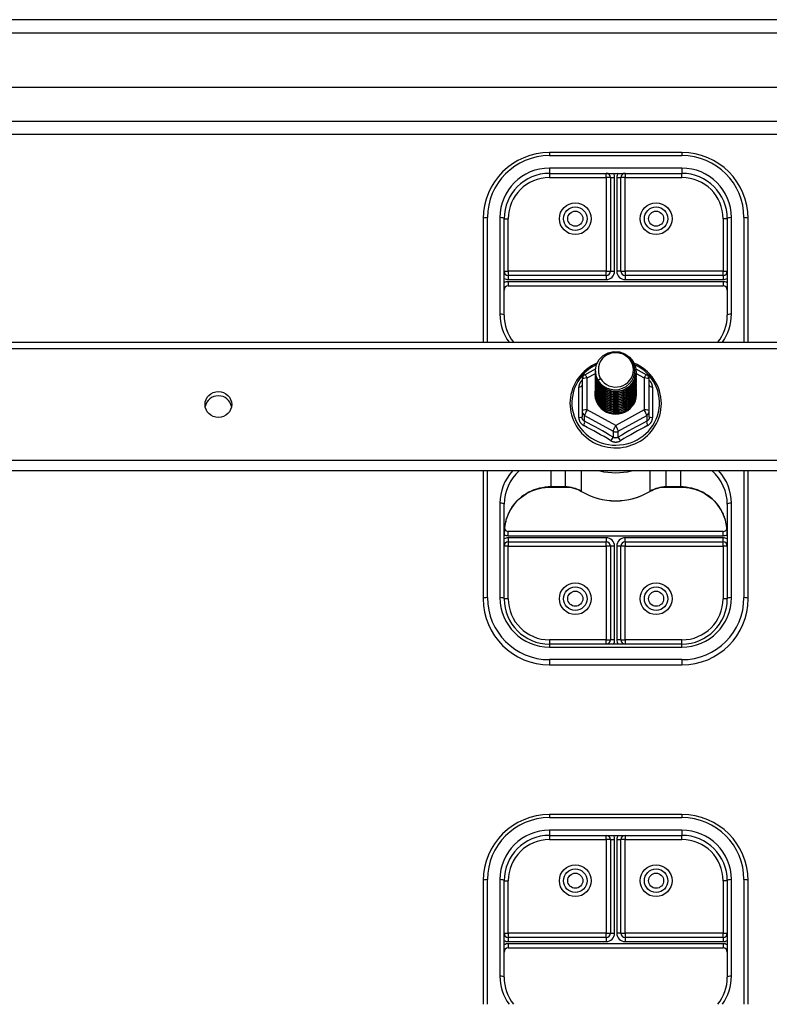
# Model space of a CAD drawing. Header units: inches. Extents: x 32 to 80, y 18.9 to 39.2.
# Tile 44 of 53: x 68 to 73.7, y 30.6 to 38.1. Entities that reach past the tile are written whole.
import ezdxf

# ---------------------------------------------------------------- set-up
doc = ezdxf.new("R2010")
doc.units = ezdxf.units.IN
doc.header["$MEASUREMENT"] = 0
doc.layers.add('Visible Edges(ANSI)', color=7, linetype='Continuous', lineweight=25)
doc.layers.add('Visible Tangent Edges(ANSI)', color=7, linetype='Continuous', lineweight=25)

msp = doc.modelspace()

# ---------------------------------------------------------------- linework, layer by layer
at = {"layer": 'Visible Edges(ANSI)'}
for p, q in [((79.9369, 38.0674), (32.1349, 38.0674)), ((79.3272, 37.5556), (32.7445, 37.5556)), ((79.1387, 37.2012), (32.933, 37.2012)), ((73.0359, 37.0644), (72.0359, 37.0644)), ((72.0359, 36.9069), (73.0359, 36.9069)), ((72.4965, 36.8755), (72.4965, 36.1673)), ((72.5753, 36.1673), (72.5753, 36.8755)), ((71.5359, 36.5644), (71.5359, 35.6309)), ((71.6934, 35.8352), (71.6934, 36.5644)), ((73.3784, 36.5644), (73.3784, 35.8352)), ((73.5359, 35.6309), (73.5359, 36.5644)), ((72.465, 36.1358), (71.7249, 36.1358)), ((73.3469, 36.1358), (72.6068, 36.1358)), ((71.7249, 36.0571), (73.3469, 36.0571)), ((42.5359, 35.6309), (78.5359, 35.6309)), ((72.3021, 35.3856), (72.3831, 35.4308)), ((72.3823, 35.4158), (72.3823, 35.4162)), ((72.3823, 35.4033), (72.3823, 35.4037)), ((72.6879, 35.4313), (72.7696, 35.3856)), ((72.6894, 35.4095), (72.6894, 35.41)), ((72.2819, 35.3512), (72.2819, 35.1117)), ((72.3823, 35.3907), (72.3823, 35.3911)), ((72.3823, 35.3782), (72.3823, 35.3786)), ((72.3823, 35.3657), (72.3823, 35.3661)), ((72.3823, 35.3531), (72.3823, 35.3535)), ((72.3823, 35.3406), (72.3823, 35.341)), ((72.3823, 35.328), (72.3823, 35.3285)), ((72.6894, 35.397), (72.6894, 35.3974)), ((72.6894, 35.3845), (72.6894, 35.3849)), ((72.6894, 35.3719), (72.6894, 35.3723)), ((72.6894, 35.3594), (72.6894, 35.3598)), ((72.6894, 35.3468), (72.6894, 35.3473)), ((72.6894, 35.3343), (72.6894, 35.3347)), ((72.7898, 35.1117), (72.7898, 35.3512)), ((72.3823, 35.3155), (72.3823, 35.3159)), ((72.3823, 35.303), (72.3823, 35.3034)), ((72.3823, 35.2904), (72.3823, 35.2908)), ((72.3823, 35.2779), (72.3823, 35.2783)), ((72.3823, 35.2653), (72.3823, 35.2658)), ((72.3823, 35.2528), (72.3823, 35.2532)), ((72.6894, 35.3218), (72.6894, 35.3222)), ((72.6894, 35.3092), (72.6894, 35.3096)), ((72.6894, 35.2967), (72.6894, 35.2971)), ((72.6894, 35.2842), (72.6894, 35.2846)), ((72.6894, 35.2716), (72.6894, 35.272)), ((72.6894, 35.2591), (72.6894, 35.2595)), ((72.3823, 35.2403), (72.3823, 35.2407)), ((72.6894, 35.2465), (72.6894, 35.2469)), ((72.2819, 35.1117), (72.2819, 35.0668)), ((72.7898, 35.0668), (72.7898, 35.1117)), ((72.5172, 35.0958), (72.5161, 35.0902)), ((78.5359, 34.6598), (42.5359, 34.6598)), ((71.5359, 34.6598), (71.5359, 33.6943)), ((73.5359, 33.6943), (73.5359, 34.6598)), ((72.0477, 34.5379), (72.1538, 34.5379)), ((72.918, 34.5379), (73.0241, 34.5379)), ((71.6934, 33.6943), (71.6934, 34.4075)), ((73.3784, 34.4075), (73.3784, 33.6943)), ((73.3469, 34.2017), (71.7249, 34.2017)), ((71.7249, 34.123), (72.465, 34.123)), ((72.4965, 34.0915), (72.4965, 33.3833)), ((72.5753, 33.3833), (72.5753, 34.0915)), ((72.6068, 34.123), (73.3469, 34.123)), ((73.0359, 33.3518), (72.0359, 33.3518)), ((72.0359, 33.1943), (73.0359, 33.1943)), ((73.0359, 32.0644), (72.0359, 32.0644)), ((72.0359, 31.9069), (73.0359, 31.9069)), ((72.4965, 31.8755), (72.4965, 31.1673)), ((72.5753, 31.1673), (72.5753, 31.8755)), ((71.5359, 31.5644), (71.5359, 30.6309)), ((71.6934, 30.8352), (71.6934, 31.5644)), ((73.3784, 31.5644), (73.3784, 30.8352)), ((73.5359, 30.6309), (73.5359, 31.5644)), ((72.465, 31.1358), (71.7249, 31.1358)), ((73.3469, 31.1358), (72.6068, 31.1358)), ((71.7249, 31.0571), (73.3469, 31.0571))]:
    msp.add_line(p, q, dxfattribs=at)
at = {"layer": 'Visible Edges(ANSI)', "flags": 128}
for points in [[(71.6934, 35.8352), (71.6945, 35.8079), (71.6979, 35.7807), (71.7035, 35.7539), (71.7114, 35.7276), (71.7214, 35.702), (71.7335, 35.6772), (71.7477, 35.6535), (71.7637, 35.6309)], [(73.308, 35.6309), (73.3241, 35.6535), (73.3382, 35.6772), (73.3504, 35.702), (73.3604, 35.7276), (73.3682, 35.7539), (73.3739, 35.7807), (73.3773, 35.8079), (73.3784, 35.8352)], [(72.4032, 35.3425), (72.3868, 35.3811), (72.3825, 35.4225), (72.3906, 35.4635), (72.4104, 35.5006), (72.4404, 35.5307), (72.4781, 35.5514), (72.5206, 35.561), (72.5642, 35.5586), (72.6056, 35.5445), (72.6413, 35.5196), (72.6685, 35.4859), (72.6849, 35.4462), (72.6893, 35.4036), (72.6813, 35.3615), (72.6614, 35.3233), (72.6315, 35.292), (72.5938, 35.2701), (72.5514, 35.2593), (72.5077, 35.2605), (72.4663, 35.2735), (72.4306, 35.2972), (72.4034, 35.3297), (72.3869, 35.3683), (72.3825, 35.4097)], [(72.4219, 35.3178), (72.4446, 35.299), (72.4708, 35.2848), (72.4994, 35.276), (72.5292, 35.2727), (72.5592, 35.2753), (72.5881, 35.2837), (72.6146, 35.2974), (72.6379, 35.3161), (72.6567, 35.339), (72.6703, 35.3651), (72.6782, 35.3933), (72.6799, 35.4226), (72.6753, 35.4514), (72.6647, 35.4788), (72.6484, 35.5034), (72.6271, 35.5241), (72.6019, 35.54), (72.5737, 35.5503), (72.544, 35.5546), (72.5141, 35.5525), (72.4854, 35.5442), (72.4593, 35.5301), (72.4372, 35.5107), (72.42, 35.4871)], [(72.3944, 35.4732), (72.3737, 35.4634), (72.3537, 35.4522), (72.3345, 35.4397), (72.3162, 35.4261), (72.2989, 35.4112), (72.2826, 35.3953), (72.2675, 35.3783), (72.2535, 35.3604), (72.2408, 35.3416), (72.2295, 35.322), (72.2195, 35.3018), (72.211, 35.2809), (72.2039, 35.2595), (72.1983, 35.2377), (72.1942, 35.2156), (72.1917, 35.1932), (72.1907, 35.1707), (72.1913, 35.1483), (72.1935, 35.1259), (72.1972, 35.1037), (72.2024, 35.0818), (72.2091, 35.0603), (72.2173, 35.0393), (72.2269, 35.0188), (72.2379, 34.9991), (72.2503, 34.9801), (72.2639, 34.962), (72.2787, 34.9447), (72.2947, 34.9286), (72.3118, 34.9134), (72.3299, 34.8995), (72.3489, 34.8867), (72.3687, 34.8752), (72.3892, 34.865), (72.4105, 34.8562), (72.4322, 34.8488), (72.4545, 34.8428), (72.4771, 34.8382), (72.4999, 34.8351), (72.5229, 34.8336), (72.546, 34.8335), (72.569, 34.8349), (72.5919, 34.8378), (72.6145, 34.8421), (72.6368, 34.8479), (72.6586, 34.8552), (72.6799, 34.8639), (72.7006, 34.8739), (72.7205, 34.8852), (72.7396, 34.8978), (72.7578, 34.9116), (72.775, 34.9266), (72.7911, 34.9427), (72.8061, 34.9598), (72.8199, 34.9778), (72.8324, 34.9967), (72.8436, 35.0163), (72.8534, 35.0367), (72.8617, 35.0576), (72.8686, 35.0791), (72.8741, 35.101), (72.8779, 35.1231), (72.8803, 35.1455), (72.881, 35.168)], [(72.42, 35.4871), (72.4188, 35.4846), (72.4176, 35.4821), (72.4164, 35.4795), (72.4153, 35.4769), (72.4142, 35.4743), (72.4133, 35.4717), (72.4123, 35.469), (72.4115, 35.4663), (72.4107, 35.4636), (72.4099, 35.4609), (72.4092, 35.4582), (72.4086, 35.4554), (72.4081, 35.4527), (72.4076, 35.4499), (72.4071, 35.4472), (72.4068, 35.4444), (72.4065, 35.4416), (72.4062, 35.4388), (72.4061, 35.436), (72.4059, 35.4332), (72.4059, 35.4304), (72.4059, 35.4276), (72.406, 35.4248), (72.4062, 35.422)], [(72.881, 35.168), (72.8801, 35.1922), (72.8774, 35.2163), (72.8729, 35.2401), (72.8667, 35.2636), (72.8587, 35.2865), (72.849, 35.3088), (72.8376, 35.3304), (72.8247, 35.3511), (72.8103, 35.3709), (72.7945, 35.3896), (72.7773, 35.4071), (72.7589, 35.4234), (72.7393, 35.4383), (72.7187, 35.4518), (72.6971, 35.4639), (72.6747, 35.4744)], [(72.3823, 35.4158), (72.3824, 35.4113), (72.3826, 35.4069), (72.383, 35.4024), (72.3835, 35.3979), (72.3841, 35.3935), (72.3849, 35.3891), (72.3858, 35.3847), (72.3869, 35.3803), (72.3881, 35.376), (72.3895, 35.3717), (72.3909, 35.3675), (72.3926, 35.3633), (72.3943, 35.3591), (72.3962, 35.355), (72.3982, 35.351), (72.4004, 35.347), (72.4026, 35.3431), (72.405, 35.3393), (72.4075, 35.3355), (72.4102, 35.3318), (72.4129, 35.3282), (72.4158, 35.3246), (72.4188, 35.3212), (72.4219, 35.3178)], [(72.3823, 35.4033), (72.3837, 35.3842), (72.3876, 35.3654), (72.394, 35.3472), (72.4029, 35.3301), (72.4141, 35.3142), (72.4273, 35.2998), (72.4424, 35.2873), (72.4591, 35.2768), (72.4771, 35.2684), (72.4961, 35.2625), (72.5158, 35.2589), (72.5359, 35.2579), (72.5559, 35.2595), (72.5756, 35.2635), (72.5946, 35.27), (72.6127, 35.2789), (72.6294, 35.2899), (72.6445, 35.303), (72.6577, 35.3178), (72.6689, 35.3343), (72.6777, 35.3519), (72.6842, 35.3706), (72.6881, 35.3899), (72.6894, 35.4095)], [(72.6893, 35.4035), (72.6888, 35.3833), (72.6854, 35.3634), (72.6794, 35.344), (72.6709, 35.3256), (72.6598, 35.3085), (72.6466, 35.293), (72.6314, 35.2793), (72.6144, 35.2677), (72.596, 35.2585), (72.5766, 35.2516), (72.5564, 35.2474), (72.5358, 35.2458), (72.5152, 35.2469), (72.4951, 35.2506), (72.4756, 35.2569), (72.4572, 35.2657), (72.4403, 35.2767), (72.4251, 35.2899), (72.4118, 35.3049), (72.4008, 35.3215), (72.3923, 35.3394), (72.3863, 35.3582), (72.383, 35.3776), (72.3825, 35.3972)], [(72.4062, 35.422), (72.406, 35.4192), (72.406, 35.4164), (72.4059, 35.4136), (72.406, 35.4107), (72.4061, 35.4079), (72.4063, 35.4052), (72.4066, 35.4024), (72.4069, 35.3996), (72.4073, 35.3968), (72.4077, 35.394), (72.4082, 35.3913), (72.4088, 35.3885), (72.4094, 35.3858), (72.4101, 35.3831), (72.4109, 35.3804), (72.4117, 35.3777), (72.4126, 35.375), (72.4135, 35.3723), (72.4145, 35.3697), (72.4156, 35.3671), (72.4167, 35.3645), (72.4179, 35.3619), (72.4191, 35.3594), (72.4204, 35.3569)], [(72.3823, 35.3907), (72.3837, 35.3716), (72.3876, 35.3528), (72.394, 35.3347), (72.4029, 35.3175), (72.4141, 35.3017), (72.4273, 35.2873), (72.4424, 35.2748), (72.4591, 35.2642), (72.4771, 35.2559), (72.4961, 35.2499), (72.5158, 35.2464), (72.5359, 35.2454), (72.5559, 35.2469), (72.5756, 35.251), (72.5946, 35.2575), (72.6127, 35.2663), (72.6294, 35.2774), (72.6445, 35.2904), (72.6577, 35.3053), (72.6689, 35.3217), (72.6777, 35.3394), (72.6842, 35.3581), (72.6881, 35.3774), (72.6894, 35.397)], [(72.3823, 35.3782), (72.3837, 35.3591), (72.3876, 35.3403), (72.394, 35.3222), (72.4029, 35.305), (72.4141, 35.2891), (72.4273, 35.2748), (72.4424, 35.2622), (72.4591, 35.2517), (72.4771, 35.2434), (72.4961, 35.2374), (72.5158, 35.2339), (72.5359, 35.2329), (72.5559, 35.2344), (72.5756, 35.2384), (72.5946, 35.2449), (72.6127, 35.2538), (72.6294, 35.2648), (72.6445, 35.2779), (72.6577, 35.2928), (72.6689, 35.3092), (72.6777, 35.3269), (72.6842, 35.3455), (72.6881, 35.3648), (72.6894, 35.3845)], [(72.3823, 35.3657), (72.3837, 35.3465), (72.3876, 35.3277), (72.394, 35.3096), (72.4029, 35.2925), (72.4141, 35.2766), (72.4273, 35.2622), (72.4424, 35.2497), (72.4591, 35.2392), (72.4771, 35.2308), (72.4961, 35.2249), (72.5158, 35.2213), (72.5359, 35.2203), (72.5559, 35.2218), (72.5756, 35.2259), (72.5946, 35.2324), (72.6127, 35.2413), (72.6294, 35.2523), (72.6445, 35.2654), (72.6577, 35.2802), (72.6689, 35.2966), (72.6777, 35.3143), (72.6842, 35.333), (72.6881, 35.3523), (72.6894, 35.3719)], [(72.3823, 35.3531), (72.3837, 35.334), (72.3876, 35.3152), (72.394, 35.2971), (72.4029, 35.2799), (72.4141, 35.264), (72.4273, 35.2497), (72.4424, 35.2372), (72.4591, 35.2266), (72.4771, 35.2183), (72.4961, 35.2123), (72.5158, 35.2088), (72.5359, 35.2078), (72.5559, 35.2093), (72.5756, 35.2134), (72.5946, 35.2199), (72.6127, 35.2287), (72.6294, 35.2398), (72.6445, 35.2528), (72.6577, 35.2677), (72.6689, 35.2841), (72.6777, 35.3018), (72.6842, 35.3204), (72.6881, 35.3397), (72.6894, 35.3594)], [(72.3823, 35.3406), (72.3837, 35.3215), (72.3876, 35.3027), (72.394, 35.2845), (72.4029, 35.2674), (72.4141, 35.2515), (72.4273, 35.2372), (72.4424, 35.2246), (72.4591, 35.2141), (72.4771, 35.2058), (72.4961, 35.1998), (72.5158, 35.1962), (72.5359, 35.1952), (72.5559, 35.1968), (72.5756, 35.2008), (72.5946, 35.2073), (72.6127, 35.2162), (72.6294, 35.2272), (72.6445, 35.2403), (72.6577, 35.2552), (72.6689, 35.2716), (72.6777, 35.2892), (72.6842, 35.3079), (72.6881, 35.3272), (72.6894, 35.3468)], [(72.3823, 35.328), (72.3837, 35.3089), (72.3876, 35.2901), (72.394, 35.272), (72.4029, 35.2548), (72.4141, 35.239), (72.4273, 35.2246), (72.4424, 35.2121), (72.4591, 35.2015), (72.4771, 35.1932), (72.4961, 35.1872), (72.5158, 35.1837), (72.5359, 35.1827), (72.5559, 35.1842), (72.5756, 35.1883), (72.5946, 35.1948), (72.6127, 35.2036), (72.6294, 35.2147), (72.6445, 35.2278), (72.6577, 35.2426), (72.6689, 35.259), (72.6777, 35.2767), (72.6842, 35.2954), (72.6881, 35.3147), (72.6894, 35.3343)], [(72.6893, 35.3909), (72.6888, 35.3708), (72.6854, 35.3508), (72.6794, 35.3315), (72.6709, 35.3131), (72.6598, 35.296), (72.6466, 35.2805), (72.6314, 35.2668), (72.6144, 35.2552), (72.596, 35.2459), (72.5766, 35.2391), (72.5564, 35.2349), (72.5358, 35.2333), (72.5152, 35.2343), (72.4951, 35.2381), (72.4756, 35.2444), (72.4572, 35.2531), (72.4403, 35.2642), (72.4251, 35.2774), (72.4118, 35.2924), (72.4008, 35.309), (72.3923, 35.3268), (72.3863, 35.3456), (72.383, 35.365), (72.3825, 35.3847)], [(72.6893, 35.3784), (72.6888, 35.3582), (72.6854, 35.3383), (72.6794, 35.3189), (72.6709, 35.3006), (72.6598, 35.2835), (72.6466, 35.2679), (72.6314, 35.2543), (72.6144, 35.2427), (72.596, 35.2334), (72.5766, 35.2266), (72.5564, 35.2223), (72.5358, 35.2207), (72.5152, 35.2218), (72.4951, 35.2255), (72.4756, 35.2318), (72.4572, 35.2406), (72.4403, 35.2517), (72.4251, 35.2648), (72.4118, 35.2798), (72.4008, 35.2964), (72.3923, 35.3143), (72.3863, 35.3331), (72.383, 35.3525), (72.3825, 35.3721)], [(72.6893, 35.3659), (72.6888, 35.3457), (72.6854, 35.3257), (72.6794, 35.3064), (72.6709, 35.288), (72.6598, 35.2709), (72.6466, 35.2554), (72.6314, 35.2417), (72.6144, 35.2301), (72.596, 35.2208), (72.5766, 35.214), (72.5564, 35.2098), (72.5358, 35.2082), (72.5152, 35.2093), (72.4951, 35.213), (72.4756, 35.2193), (72.4572, 35.2281), (72.4403, 35.2391), (72.4251, 35.2523), (72.4118, 35.2673), (72.4008, 35.2839), (72.3923, 35.3017), (72.3863, 35.3205), (72.383, 35.3399), (72.3825, 35.3596)], [(72.6893, 35.3533), (72.6888, 35.3331), (72.6854, 35.3132), (72.6794, 35.2939), (72.6709, 35.2755), (72.6598, 35.2584), (72.6466, 35.2428), (72.6314, 35.2292), (72.6144, 35.2176), (72.596, 35.2083), (72.5766, 35.2015), (72.5564, 35.1972), (72.5358, 35.1956), (72.5152, 35.1967), (72.4951, 35.2005), (72.4756, 35.2068), (72.4572, 35.2155), (72.4403, 35.2266), (72.4251, 35.2398), (72.4118, 35.2548), (72.4008, 35.2713), (72.3923, 35.2892), (72.3863, 35.308), (72.383, 35.3274), (72.3825, 35.3471)], [(72.6893, 35.3408), (72.6888, 35.3206), (72.6854, 35.3007), (72.6794, 35.2813), (72.6709, 35.2629), (72.6598, 35.2458), (72.6466, 35.2303), (72.6314, 35.2166), (72.6144, 35.2051), (72.596, 35.1958), (72.5766, 35.1889), (72.5564, 35.1847), (72.5358, 35.1831), (72.5152, 35.1842), (72.4951, 35.1879), (72.4756, 35.1942), (72.4572, 35.203), (72.4403, 35.2141), (72.4251, 35.2272), (72.4118, 35.2422), (72.4008, 35.2588), (72.3923, 35.2767), (72.3863, 35.2955), (72.383, 35.3149), (72.3825, 35.3345)], [(72.6893, 35.3282), (72.6888, 35.3081), (72.6854, 35.2881), (72.6794, 35.2688), (72.6709, 35.2504), (72.6598, 35.2333), (72.6466, 35.2178), (72.6314, 35.2041), (72.6144, 35.1925), (72.596, 35.1832), (72.5766, 35.1764), (72.5564, 35.1722), (72.5358, 35.1706), (72.5152, 35.1716), (72.4951, 35.1754), (72.4756, 35.1817), (72.4572, 35.1905), (72.4403, 35.2015), (72.4251, 35.2147), (72.4118, 35.2297), (72.4008, 35.2463), (72.3923, 35.2641), (72.3863, 35.2829), (72.383, 35.3023), (72.3825, 35.322)], [(72.4204, 35.3569), (72.4197, 35.3563), (72.419, 35.3557), (72.4182, 35.3551), (72.4175, 35.3545), (72.4168, 35.3539), (72.4161, 35.3533), (72.4154, 35.3527), (72.4147, 35.3521), (72.414, 35.3515), (72.4132, 35.3509), (72.4125, 35.3503), (72.4118, 35.3497), (72.4111, 35.3491), (72.4104, 35.3485), (72.4097, 35.3479), (72.409, 35.3473), (72.4082, 35.3467), (72.4075, 35.3461), (72.4068, 35.3455), (72.4061, 35.3449), (72.4054, 35.3443), (72.4047, 35.3437), (72.404, 35.3431), (72.4032, 35.3425)], [(72.3823, 35.3155), (72.3837, 35.2964), (72.3876, 35.2776), (72.394, 35.2595), (72.4029, 35.2423), (72.4141, 35.2264), (72.4273, 35.2121), (72.4424, 35.1995), (72.4591, 35.189), (72.4771, 35.1807), (72.4961, 35.1747), (72.5158, 35.1712), (72.5359, 35.1702), (72.5559, 35.1717), (72.5756, 35.1757), (72.5946, 35.1822), (72.6127, 35.1911), (72.6294, 35.2021), (72.6445, 35.2152), (72.6577, 35.2301), (72.6689, 35.2465), (72.6777, 35.2642), (72.6842, 35.2828), (72.6881, 35.3021), (72.6894, 35.3218)], [(72.3823, 35.303), (72.3837, 35.2838), (72.3876, 35.2651), (72.394, 35.2469), (72.4029, 35.2298), (72.4141, 35.2139), (72.4273, 35.1995), (72.4424, 35.187), (72.4591, 35.1765), (72.4771, 35.1681), (72.4961, 35.1622), (72.5158, 35.1586), (72.5359, 35.1576), (72.5559, 35.1592), (72.5756, 35.1632), (72.5946, 35.1697), (72.6127, 35.1786), (72.6294, 35.1896), (72.6445, 35.2027), (72.6577, 35.2175), (72.6689, 35.2339), (72.6777, 35.2516), (72.6842, 35.2703), (72.6881, 35.2896), (72.6894, 35.3092)], [(72.3823, 35.2904), (72.3837, 35.2713), (72.3876, 35.2525), (72.394, 35.2344), (72.4029, 35.2172), (72.4141, 35.2013), (72.4273, 35.187), (72.4424, 35.1745), (72.4591, 35.1639), (72.4771, 35.1556), (72.4961, 35.1496), (72.5158, 35.1461), (72.5359, 35.1451), (72.5559, 35.1466), (72.5756, 35.1507), (72.5946, 35.1572), (72.6127, 35.166), (72.6294, 35.1771), (72.6445, 35.1901), (72.6577, 35.205), (72.6689, 35.2214), (72.6777, 35.2391), (72.6842, 35.2577), (72.6881, 35.2771), (72.6894, 35.2967)], [(72.3823, 35.2779), (72.3837, 35.2588), (72.3876, 35.24), (72.394, 35.2218), (72.4029, 35.2047), (72.4141, 35.1888), (72.4273, 35.1745), (72.4424, 35.1619), (72.4591, 35.1514), (72.4771, 35.1431), (72.4961, 35.1371), (72.5158, 35.1336), (72.5359, 35.1325), (72.5559, 35.1341), (72.5756, 35.1381), (72.5946, 35.1446), (72.6127, 35.1535), (72.6294, 35.1645), (72.6445, 35.1776), (72.6577, 35.1925), (72.6689, 35.2089), (72.6777, 35.2266), (72.6842, 35.2452), (72.6881, 35.2645), (72.6894, 35.2842)], [(72.3823, 35.2653), (72.3837, 35.2462), (72.3876, 35.2274), (72.394, 35.2093), (72.4029, 35.1922), (72.4141, 35.1763), (72.4273, 35.1619), (72.4424, 35.1494), (72.4591, 35.1389), (72.4771, 35.1305), (72.4961, 35.1245), (72.5158, 35.121), (72.5359, 35.12), (72.5559, 35.1215), (72.5756, 35.1256), (72.5946, 35.1321), (72.6127, 35.1409), (72.6294, 35.152), (72.6445, 35.1651), (72.6577, 35.1799), (72.6689, 35.1963), (72.6777, 35.214), (72.6842, 35.2327), (72.6881, 35.252), (72.6894, 35.2716)], [(72.3823, 35.2528), (72.3837, 35.2337), (72.3876, 35.2149), (72.394, 35.1968), (72.4029, 35.1796), (72.4141, 35.1637), (72.4273, 35.1494), (72.4424, 35.1368), (72.4591, 35.1263), (72.4771, 35.118), (72.4961, 35.112), (72.5158, 35.1085), (72.5359, 35.1075), (72.5559, 35.109), (72.5756, 35.113), (72.5946, 35.1196), (72.6127, 35.1284), (72.6294, 35.1395), (72.6445, 35.1525), (72.6577, 35.1674), (72.6689, 35.1838), (72.6777, 35.2015), (72.6842, 35.2201), (72.6881, 35.2394), (72.6894, 35.2591)], [(72.6893, 35.3157), (72.6888, 35.2955), (72.6854, 35.2756), (72.6794, 35.2563), (72.6709, 35.2379), (72.6598, 35.2208), (72.6466, 35.2052), (72.6314, 35.1916), (72.6144, 35.18), (72.596, 35.1707), (72.5766, 35.1639), (72.5564, 35.1596), (72.5358, 35.158), (72.5152, 35.1591), (72.4951, 35.1628), (72.4756, 35.1691), (72.4572, 35.1779), (72.4403, 35.189), (72.4251, 35.2021), (72.4118, 35.2171), (72.4008, 35.2337), (72.3923, 35.2516), (72.3863, 35.2704), (72.383, 35.2898), (72.3825, 35.3094)], [(72.6893, 35.3032), (72.6888, 35.283), (72.6854, 35.263), (72.6794, 35.2437), (72.6709, 35.2253), (72.6598, 35.2082), (72.6466, 35.1927), (72.6314, 35.179), (72.6144, 35.1674), (72.596, 35.1582), (72.5766, 35.1513), (72.5564, 35.1471), (72.5358, 35.1455), (72.5152, 35.1466), (72.4951, 35.1503), (72.4756, 35.1566), (72.4572, 35.1654), (72.4403, 35.1764), (72.4251, 35.1896), (72.4118, 35.2046), (72.4008, 35.2212), (72.3923, 35.239), (72.3863, 35.2578), (72.383, 35.2772), (72.3825, 35.2969)], [(72.6893, 35.2906), (72.6888, 35.2704), (72.6854, 35.2505), (72.6794, 35.2312), (72.6709, 35.2128), (72.6598, 35.1957), (72.6466, 35.1802), (72.6314, 35.1665), (72.6144, 35.1549), (72.596, 35.1456), (72.5766, 35.1388), (72.5564, 35.1345), (72.5358, 35.133), (72.5152, 35.134), (72.4951, 35.1378), (72.4756, 35.1441), (72.4572, 35.1528), (72.4403, 35.1639), (72.4251, 35.1771), (72.4118, 35.1921), (72.4008, 35.2086), (72.3923, 35.2265), (72.3863, 35.2453), (72.383, 35.2647), (72.3825, 35.2844)], [(72.6893, 35.2781), (72.6888, 35.2579), (72.6854, 35.238), (72.6794, 35.2186), (72.6709, 35.2003), (72.6598, 35.1831), (72.6466, 35.1676), (72.6314, 35.1539), (72.6144, 35.1424), (72.596, 35.1331), (72.5766, 35.1263), (72.5564, 35.122), (72.5358, 35.1204), (72.5152, 35.1215), (72.4951, 35.1252), (72.4756, 35.1315), (72.4572, 35.1403), (72.4403, 35.1514), (72.4251, 35.1645), (72.4118, 35.1795), (72.4008, 35.1961), (72.3923, 35.214), (72.3863, 35.2328), (72.383, 35.2522), (72.3825, 35.2718)], [(72.6893, 35.2656), (72.6888, 35.2454), (72.6854, 35.2254), (72.6794, 35.2061), (72.6709, 35.1877), (72.6598, 35.1706), (72.6466, 35.1551), (72.6314, 35.1414), (72.6144, 35.1298), (72.596, 35.1205), (72.5766, 35.1137), (72.5564, 35.1095), (72.5358, 35.1079), (72.5152, 35.109), (72.4951, 35.1127), (72.4756, 35.119), (72.4572, 35.1278), (72.4403, 35.1388), (72.4251, 35.152), (72.4118, 35.167), (72.4008, 35.1836), (72.3923, 35.2014), (72.3863, 35.2202), (72.383, 35.2396), (72.3825, 35.2593)], [(72.6893, 35.253), (72.6888, 35.2328), (72.6854, 35.2129), (72.6794, 35.1936), (72.6709, 35.1752), (72.6598, 35.1581), (72.6466, 35.1425), (72.6314, 35.1289), (72.6144, 35.1173), (72.596, 35.108), (72.5766, 35.1012), (72.5564, 35.0969), (72.5358, 35.0953), (72.5152, 35.0964), (72.4951, 35.1001), (72.4756, 35.1065), (72.4572, 35.1152), (72.4403, 35.1263), (72.4251, 35.1394), (72.4118, 35.1545), (72.4008, 35.171), (72.3923, 35.1889), (72.3863, 35.2077), (72.383, 35.2271), (72.3825, 35.2467)], [(72.3823, 35.2403), (72.3837, 35.2212), (72.3876, 35.2024), (72.394, 35.1842), (72.4029, 35.1671), (72.4141, 35.1512), (72.4273, 35.1368), (72.4424, 35.1243), (72.4591, 35.1138), (72.4771, 35.1054), (72.4961, 35.0995), (72.5158, 35.0959), (72.5359, 35.0949), (72.5559, 35.0965), (72.5756, 35.1005), (72.5946, 35.107), (72.6127, 35.1159), (72.6294, 35.1269), (72.6445, 35.14), (72.6577, 35.1548), (72.6689, 35.1713), (72.6777, 35.1889), (72.6842, 35.2076), (72.6881, 35.2269), (72.6894, 35.2465)], [(72.5161, 35.0902), (72.5092, 35.0913), (72.5024, 35.0927), (72.4956, 35.0944), (72.489, 35.0964), (72.4824, 35.0987), (72.4759, 35.1013), (72.4696, 35.1041), (72.4634, 35.1072), (72.4574, 35.1106), (72.4515, 35.1143), (72.4458, 35.1181), (72.4403, 35.1223), (72.435, 35.1266), (72.4299, 35.1312), (72.425, 35.136), (72.4204, 35.1411), (72.416, 35.1463), (72.4118, 35.1517), (72.4079, 35.1573), (72.4043, 35.1631), (72.401, 35.169), (72.3979, 35.175), (72.3952, 35.1812), (72.3927, 35.1874)], [(71.7509, 34.3829), (71.7635, 34.4003), (71.7771, 34.4168), (71.7918, 34.4326), (71.8075, 34.4474), (71.8241, 34.4612), (71.8415, 34.4741), (71.8598, 34.4859), (71.8788, 34.4966), (71.8984, 34.5061), (71.9187, 34.5144), (71.9394, 34.5215), (71.9605, 34.5274), (71.982, 34.532), (72.0038, 34.5352), (72.0257, 34.5372), (72.0477, 34.5379)], [(72.1538, 34.5379), (72.1702, 34.5373), (72.1864, 34.5357), (72.2026, 34.533), (72.2185, 34.5292), (72.234, 34.5244), (72.2492, 34.5185), (72.2639, 34.5116), (72.2781, 34.5038)], [(72.7937, 34.5038), (72.8078, 34.5116), (72.8226, 34.5185), (72.8377, 34.5244), (72.8533, 34.5292), (72.8692, 34.533), (72.8853, 34.5357), (72.9016, 34.5373), (72.918, 34.5379)], [(73.0241, 34.5379), (73.0461, 34.5372), (73.068, 34.5352), (73.0897, 34.532), (73.1112, 34.5274), (73.1324, 34.5215), (73.1531, 34.5144), (73.1733, 34.5061), (73.193, 34.4966), (73.212, 34.4859), (73.2302, 34.4741), (73.2477, 34.4612), (73.2643, 34.4474), (73.28, 34.4326), (73.2946, 34.4168), (73.3083, 34.4003), (73.3208, 34.3829)], [(72.2781, 34.5038), (72.3076, 34.4876), (72.3382, 34.4734), (72.3697, 34.4612), (72.402, 34.4512), (72.4349, 34.4433), (72.4683, 34.4377), (72.502, 34.4343), (72.5359, 34.4332), (72.5698, 34.4343), (72.6035, 34.4377), (72.6369, 34.4433), (72.6698, 34.4512), (72.7021, 34.4612), (72.7336, 34.4734), (72.7642, 34.4876), (72.7937, 34.5038)], [(71.7509, 34.3829), (71.744, 34.3722), (71.7375, 34.3609), (71.7257, 34.3371), (71.7157, 34.3123), (71.7076, 34.2868), (71.7014, 34.2606), (71.6969, 34.2339), (71.6942, 34.2071), (71.6934, 34.1802)], [(73.3784, 34.1802), (73.3775, 34.2071), (73.3749, 34.2339), (73.3704, 34.2606), (73.3641, 34.2868), (73.356, 34.3123), (73.3461, 34.3371), (73.3343, 34.3609), (73.3278, 34.3722), (73.3208, 34.3829)], [(71.6934, 30.8352), (71.6945, 30.8079), (71.6979, 30.7807), (71.7035, 30.7539), (71.7114, 30.7276), (71.7214, 30.702), (71.7335, 30.6772), (71.7477, 30.6535), (71.7637, 30.6309)], [(73.308, 30.6309), (73.3241, 30.6535), (73.3382, 30.6772), (73.3504, 30.702), (73.3604, 30.7276), (73.3682, 30.7539), (73.3739, 30.7807), (73.3773, 30.8079), (73.3784, 30.8352)]]:
    msp.add_lwpolyline(points, dxfattribs=at)
at = {"layer": 'Visible Edges(ANSI)'}
for centre in [(72.2308, 36.5644), (72.841, 36.5644), (72.2308, 33.6943), (72.841, 33.6943), (72.2308, 31.5644), (72.841, 31.5644)]:
    msp.add_circle(centre, 0.0886, dxfattribs=at)
for centre, radius, start, end in [((72.0359, 36.5644), 0.5, 90, 180), ((73.0359, 36.5644), 0.5, 0, 90), ((72.0359, 36.5644), 0.3425, 90, 180), ((72.465, 36.8755), 0.0315, 0, 90), ((72.6068, 36.8755), 0.0315, 90, 180), ((73.0359, 36.5644), 0.3425, 0, 90), ((71.7249, 36.1673), 0.0315, 180, 270), ((72.465, 36.1673), 0.0315, 270, 0), ((72.6068, 36.1673), 0.0315, 180, 270), ((73.3469, 36.1673), 0.0315, 270, 0), ((71.7249, 36.0256), 0.0315, 90, 180), ((73.3469, 36.0256), 0.0315, 0, 90), ((72.3213, 35.3512), 0.0394, 119.17447, 180), ((72.7505, 35.3512), 0.0394, 0, 60.82553), ((71.7249, 34.2332), 0.0315, 201.14813, 270), ((73.3469, 34.2332), 0.0315, 270, 338.85185), ((71.7249, 34.0915), 0.0315, 90, 180), ((72.465, 34.0915), 0.0315, 0, 90), ((72.6068, 34.0915), 0.0315, 90, 180), ((73.3469, 34.0915), 0.0315, 0, 90), ((72.0359, 33.6943), 0.5, 180, 270), ((72.0359, 33.6943), 0.3425, 180, 270), ((73.0359, 33.6943), 0.3425, 270, 0), ((73.0359, 33.6943), 0.5, 270, 0), ((72.465, 33.3833), 0.0315, 270, 0), ((72.6068, 33.3833), 0.0315, 180, 270), ((72.0359, 31.5644), 0.5, 90, 180), ((73.0359, 31.5644), 0.5, 0, 90), ((72.0359, 31.5644), 0.3425, 90, 180), ((72.465, 31.8755), 0.0315, 0, 90), ((72.6068, 31.8755), 0.0315, 90, 180), ((73.0359, 31.5644), 0.3425, 0, 90), ((71.7249, 31.1673), 0.0315, 180, 270), ((72.465, 31.1673), 0.0315, 270, 0), ((72.6068, 31.1673), 0.0315, 180, 270), ((73.3469, 31.1673), 0.0315, 270, 0), ((71.7249, 31.0256), 0.0315, 90, 180), ((73.3469, 31.0256), 0.0315, 0, 90)]:
    msp.add_arc(centre, radius, start, end, dxfattribs=at)
for centre, major_axis, start_param, end_param in [((72.5359, 35.4223), (0.1339, 0), 3.671471, 8.899926), ((72.5359, 35.4173), (0.1535, 0), 3.669461, 3.875388), ((72.5359, 35.2415), (-0.1585, 0), 6.033204, 9.676411), ((69.5359, 35.1294), (0.1005, 0), 0.164597, 2.976995)]:
    msp.add_ellipse(centre, major_axis=major_axis, ratio=0.966998, start_param=start_param, end_param=end_param, dxfattribs=at)
msp.add_ellipse((69.5359, 35.1612), major_axis=(-0.1005, 0), ratio=0.966998, dxfattribs=at)
at = {"layer": 'Visible Tangent Edges(ANSI)'}
for p, q in [((32.1349, 37.9684), (79.9369, 37.9684)), ((32.803, 37.3002), (79.2687, 37.3002)), ((72.0359, 37.0644), (72.0359, 37.041)), ((72.0359, 37.041), (73.0359, 37.041)), ((73.0359, 37.0644), (73.0359, 37.041)), ((73.0359, 36.9465), (72.0359, 36.9465)), ((72.0359, 36.9465), (72.0359, 36.9069)), ((72.0359, 36.9069), (72.0359, 36.8755)), ((72.465, 36.8755), (72.465, 36.9069)), ((72.6068, 36.9069), (72.6068, 36.8755)), ((73.0359, 36.9465), (73.0359, 36.9069)), ((73.0359, 36.8755), (73.0359, 36.9069)), ((72.0359, 36.8755), (72.465, 36.8755)), ((72.465, 36.8755), (72.465, 36.1673)), ((72.4965, 36.8755), (72.465, 36.8755)), ((72.4965, 36.8755), (72.528, 36.8755)), ((72.528, 36.1673), (72.528, 36.8755)), ((72.5438, 36.8755), (72.5438, 36.1673)), ((72.5438, 36.8755), (72.5753, 36.8755)), ((72.6068, 36.8755), (72.5753, 36.8755)), ((72.6068, 36.8755), (73.0359, 36.8755)), ((72.6068, 36.1673), (72.6068, 36.8755)), ((71.5674, 35.6309), (71.5674, 36.5725)), ((71.6619, 36.5725), (71.6619, 35.8432)), ((71.6934, 36.5644), (71.7249, 36.5644)), ((71.7249, 36.1673), (71.7249, 36.5644)), ((73.3469, 36.5644), (73.3469, 36.1673)), ((73.3784, 36.5644), (73.3469, 36.5644)), ((73.4099, 35.8432), (73.4099, 36.5725)), ((73.5044, 36.5725), (73.5044, 35.6309)), ((71.6934, 36.1673), (71.7249, 36.1673)), ((72.465, 36.1673), (71.7249, 36.1673)), ((71.7249, 36.1673), (71.7249, 36.1358)), ((72.465, 36.1358), (72.465, 36.1673)), ((72.465, 36.1673), (72.4965, 36.1673)), ((72.4965, 36.1673), (72.528, 36.1673)), ((72.5753, 36.1673), (72.5438, 36.1673)), ((72.5753, 36.1673), (72.6068, 36.1673)), ((73.3469, 36.1673), (72.6068, 36.1673)), ((72.6068, 36.1673), (72.6068, 36.1358)), ((73.3469, 36.1673), (73.3784, 36.1673)), ((73.3469, 36.1358), (73.3469, 36.1673)), ((71.7249, 36.1358), (71.7249, 36.1043)), ((71.7249, 36.1043), (72.465, 36.1043)), ((71.7249, 36.0886), (71.7249, 36.0571)), ((73.3469, 36.0886), (71.7249, 36.0886)), ((72.465, 36.1358), (72.465, 36.1043)), ((72.6068, 36.1358), (72.6068, 36.1043)), ((72.6068, 36.1043), (73.3469, 36.1043)), ((73.3469, 36.1358), (73.3469, 36.1043)), ((73.3469, 36.0886), (73.3469, 36.0571)), ((42.5359, 35.5843), (78.5359, 35.5843)), ((72.3213, 35.3613), (72.3824, 35.3954)), ((72.3213, 35.1217), (72.3213, 35.3613)), ((72.6894, 35.3953), (72.7505, 35.3613)), ((72.7505, 35.3613), (72.7505, 35.1217)), ((72.2577, 35.0639), (72.2577, 35.2911)), ((72.8141, 35.2911), (72.8141, 35.0639)), ((72.5359, 35.0019), (72.3213, 35.1217)), ((72.7505, 35.1217), (72.5359, 35.0019)), ((72.3016, 35.0787), (72.5162, 34.9589)), ((72.3016, 35.0339), (72.3016, 35.0787)), ((72.5556, 34.9589), (72.7701, 35.0787)), ((72.7701, 35.0787), (72.7701, 35.0339)), ((72.5162, 34.9589), (72.5162, 34.9141)), ((72.5556, 34.9141), (72.5556, 34.9589)), ((78.5359, 34.7382), (42.5359, 34.7382)), ((71.5674, 33.7024), (71.5674, 34.6598)), ((72.0477, 34.5389), (72.0477, 34.6598)), ((72.1538, 34.6598), (72.1538, 34.5389)), ((72.2777, 34.505), (72.2777, 34.6598)), ((72.7941, 34.6598), (72.7941, 34.505)), ((72.918, 34.5389), (72.918, 34.6598)), ((73.0241, 34.6598), (73.0241, 34.5389)), ((73.5044, 34.6598), (73.5044, 33.7024)), ((72.0477, 34.5389), (72.0477, 34.5379)), ((72.1538, 34.5389), (72.0477, 34.5389)), ((72.1538, 34.5389), (72.1538, 34.5379)), ((72.918, 34.5389), (72.918, 34.5379)), ((73.0241, 34.5389), (72.918, 34.5389)), ((73.0241, 34.5389), (73.0241, 34.5379)), ((71.6619, 34.4156), (71.6619, 33.7024)), ((73.4099, 33.7024), (73.4099, 34.4156)), ((71.7249, 34.1702), (71.7249, 34.2017)), ((71.7249, 34.1702), (73.3469, 34.1702)), ((72.465, 34.1545), (71.7249, 34.1545)), ((71.7249, 34.1545), (71.7249, 34.123)), ((72.465, 34.1545), (72.465, 34.123)), ((72.6068, 34.123), (72.6068, 34.1545)), ((73.3469, 34.1545), (72.6068, 34.1545)), ((73.3469, 34.1702), (73.3469, 34.2017)), ((73.3469, 34.123), (73.3469, 34.1545)), ((71.7249, 34.0915), (71.6934, 34.0915)), ((71.7249, 34.123), (71.7249, 34.0915)), ((71.7249, 34.0915), (72.465, 34.0915)), ((71.7249, 33.6943), (71.7249, 34.0915)), ((72.465, 34.0915), (72.465, 34.123)), ((72.465, 34.0915), (72.465, 33.3833)), ((72.4965, 34.0915), (72.465, 34.0915)), ((72.528, 34.0915), (72.4965, 34.0915)), ((72.528, 33.3833), (72.528, 34.0915)), ((72.5753, 34.0915), (72.5438, 34.0915)), ((72.5438, 34.0915), (72.5438, 33.3833)), ((72.6068, 34.0915), (72.5753, 34.0915)), ((72.6068, 34.123), (72.6068, 34.0915)), ((72.6068, 34.0915), (73.3469, 34.0915)), ((72.6068, 33.3833), (72.6068, 34.0915)), ((73.3469, 34.0915), (73.3469, 34.123)), ((73.3469, 34.0915), (73.3469, 33.6943)), ((73.3784, 34.0915), (73.3469, 34.0915)), ((71.7249, 33.6943), (71.6934, 33.6943)), ((73.3784, 33.6943), (73.3469, 33.6943)), ((72.465, 33.3833), (72.0359, 33.3833)), ((72.0359, 33.3833), (72.0359, 33.3518)), ((72.0359, 33.3518), (72.0359, 33.3284)), ((72.0359, 33.3284), (73.0359, 33.3284)), ((72.465, 33.3518), (72.465, 33.3833)), ((72.465, 33.3833), (72.4965, 33.3833)), ((72.528, 33.3833), (72.4965, 33.3833)), ((72.5753, 33.3833), (72.5438, 33.3833)), ((72.5753, 33.3833), (72.6068, 33.3833)), ((73.0359, 33.3833), (72.6068, 33.3833)), ((72.6068, 33.3833), (72.6068, 33.3518)), ((73.0359, 33.3518), (73.0359, 33.3833)), ((73.0359, 33.3284), (73.0359, 33.3518)), ((73.0359, 33.2339), (72.0359, 33.2339)), ((72.0359, 33.2339), (72.0359, 33.1943)), ((73.0359, 33.2339), (73.0359, 33.1943)), ((72.0359, 32.0644), (72.0359, 32.041)), ((73.0359, 32.0644), (73.0359, 32.041)), ((72.0359, 32.041), (73.0359, 32.041)), ((73.0359, 31.9465), (72.0359, 31.9465)), ((72.0359, 31.9465), (72.0359, 31.9069)), ((72.0359, 31.9069), (72.0359, 31.8755)), ((72.465, 31.8755), (72.465, 31.9069)), ((72.6068, 31.9069), (72.6068, 31.8755)), ((73.0359, 31.9465), (73.0359, 31.9069)), ((73.0359, 31.8755), (73.0359, 31.9069)), ((72.0359, 31.8755), (72.465, 31.8755)), ((72.465, 31.8755), (72.465, 31.1673)), ((72.4965, 31.8755), (72.465, 31.8755)), ((72.4965, 31.8755), (72.528, 31.8755)), ((72.528, 31.1673), (72.528, 31.8755)), ((72.5438, 31.8755), (72.5438, 31.1673)), ((72.5438, 31.8755), (72.5753, 31.8755)), ((72.6068, 31.8755), (72.5753, 31.8755)), ((72.6068, 31.8755), (73.0359, 31.8755)), ((72.6068, 31.1673), (72.6068, 31.8755)), ((71.5674, 30.6309), (71.5674, 31.5725)), ((71.6619, 31.5725), (71.6619, 30.8432)), ((71.6934, 31.5644), (71.7249, 31.5644)), ((71.7249, 31.1673), (71.7249, 31.5644)), ((73.3469, 31.5644), (73.3469, 31.1673)), ((73.3784, 31.5644), (73.3469, 31.5644)), ((73.4099, 30.8432), (73.4099, 31.5725)), ((73.5044, 31.5725), (73.5044, 30.6309)), ((71.6934, 31.1673), (71.7249, 31.1673)), ((72.465, 31.1673), (71.7249, 31.1673)), ((71.7249, 31.1673), (71.7249, 31.1358)), ((72.465, 31.1358), (72.465, 31.1673)), ((72.465, 31.1673), (72.4965, 31.1673)), ((72.4965, 31.1673), (72.528, 31.1673)), ((72.5753, 31.1673), (72.5438, 31.1673)), ((72.5753, 31.1673), (72.6068, 31.1673)), ((73.3469, 31.1673), (72.6068, 31.1673)), ((72.6068, 31.1673), (72.6068, 31.1358)), ((73.3469, 31.1673), (73.3784, 31.1673)), ((73.3469, 31.1358), (73.3469, 31.1673)), ((71.7249, 31.1358), (71.7249, 31.1043)), ((71.7249, 31.1043), (72.465, 31.1043)), ((71.7249, 31.0886), (71.7249, 31.0571)), ((73.3469, 31.0886), (71.7249, 31.0886)), ((72.465, 31.1358), (72.465, 31.1043)), ((72.6068, 31.1358), (72.6068, 31.1043)), ((72.6068, 31.1043), (73.3469, 31.1043)), ((73.3469, 31.1358), (73.3469, 31.1043)), ((73.3469, 31.0886), (73.3469, 31.0571))]:
    msp.add_line(p, q, dxfattribs=at)
at = {"layer": 'Visible Tangent Edges(ANSI)', "flags": 128}
for points in [[(72.2819, 35.3438), (72.2801, 35.342), (72.2783, 35.3401), (72.2765, 35.3382), (72.2748, 35.3363), (72.2732, 35.3343), (72.2717, 35.3323), (72.2702, 35.3302), (72.2688, 35.3281), (72.2675, 35.3259), (72.2662, 35.3237), (72.2651, 35.3215), (72.264, 35.3192), (72.263, 35.317), (72.2621, 35.3147), (72.2613, 35.3124), (72.2605, 35.31), (72.2599, 35.3077), (72.2593, 35.3053), (72.2588, 35.3029), (72.2584, 35.3006), (72.2581, 35.2982), (72.2579, 35.2958), (72.2578, 35.2935), (72.2577, 35.2911)], [(72.8141, 35.2911), (72.814, 35.2935), (72.8139, 35.2958), (72.8137, 35.2982), (72.8133, 35.3006), (72.813, 35.3029), (72.8125, 35.3053), (72.8119, 35.3077), (72.8112, 35.31), (72.8105, 35.3124), (72.8097, 35.3147), (72.8088, 35.317), (72.8078, 35.3192), (72.8067, 35.3215), (72.8055, 35.3237), (72.8043, 35.3259), (72.803, 35.3281), (72.8016, 35.3302), (72.8001, 35.3323), (72.7985, 35.3343), (72.7969, 35.3363), (72.7953, 35.3382), (72.7935, 35.3401), (72.7917, 35.342), (72.7898, 35.3438)], [(72.2577, 35.0639), (72.2578, 35.0607), (72.258, 35.0574), (72.2583, 35.0542), (72.2588, 35.0509), (72.2595, 35.0477), (72.2603, 35.0446), (72.2612, 35.0415), (72.2622, 35.0384), (72.2634, 35.0354), (72.2647, 35.0325), (72.2662, 35.0296), (72.2677, 35.0269), (72.2694, 35.0242), (72.2713, 35.0215), (72.2732, 35.019), (72.2752, 35.0166), (72.2774, 35.0143), (72.2797, 35.0121), (72.282, 35.01), (72.2845, 35.008), (72.287, 35.0062), (72.2896, 35.0044), (72.2923, 35.0028), (72.2951, 35.0014)], [(72.3016, 35.0339), (72.3002, 35.0346), (72.2988, 35.0353), (72.2974, 35.0362), (72.2961, 35.0371), (72.2948, 35.0381), (72.2935, 35.0392), (72.2923, 35.0403), (72.2912, 35.0415), (72.2901, 35.0427), (72.2891, 35.044), (72.2881, 35.0454), (72.2872, 35.0468), (72.2864, 35.0483), (72.2856, 35.0498), (72.2849, 35.0514), (72.2843, 35.053), (72.2838, 35.0546), (72.2833, 35.0563), (72.2829, 35.058), (72.2825, 35.0597), (72.2823, 35.0615), (72.2821, 35.0633), (72.282, 35.065), (72.2819, 35.0668)], [(72.7898, 35.0668), (72.7898, 35.065), (72.7897, 35.0633), (72.7895, 35.0615), (72.7892, 35.0597), (72.7889, 35.058), (72.7885, 35.0563), (72.788, 35.0546), (72.7875, 35.053), (72.7868, 35.0514), (72.7861, 35.0498), (72.7854, 35.0483), (72.7845, 35.0468), (72.7836, 35.0454), (72.7827, 35.044), (72.7817, 35.0427), (72.7806, 35.0415), (72.7794, 35.0403), (72.7783, 35.0392), (72.777, 35.0381), (72.7757, 35.0371), (72.7744, 35.0362), (72.773, 35.0353), (72.7716, 35.0346), (72.7701, 35.0339)], [(72.7767, 35.0014), (72.7795, 35.0028), (72.7821, 35.0044), (72.7848, 35.0062), (72.7873, 35.008), (72.7897, 35.01), (72.7921, 35.0121), (72.7944, 35.0143), (72.7965, 35.0166), (72.7986, 35.019), (72.8005, 35.0215), (72.8023, 35.0242), (72.804, 35.0269), (72.8056, 35.0296), (72.8071, 35.0325), (72.8084, 35.0354), (72.8096, 35.0384), (72.8106, 35.0415), (72.8115, 35.0446), (72.8123, 35.0477), (72.8129, 35.0509), (72.8134, 35.0542), (72.8138, 35.0574), (72.814, 35.0607), (72.8141, 35.0639)], [(72.4985, 34.8878), (72.5014, 34.8861), (72.5043, 34.8846), (72.5072, 34.8832), (72.5103, 34.882), (72.5134, 34.8808), (72.5165, 34.8799), (72.5197, 34.8791), (72.5229, 34.8784), (72.5261, 34.8779), (72.5294, 34.8775), (72.5326, 34.8773), (72.5359, 34.8772), (72.5392, 34.8773), (72.5425, 34.8775), (72.5457, 34.8779), (72.5489, 34.8784), (72.5521, 34.8791), (72.5553, 34.8799), (72.5584, 34.8809), (72.5615, 34.882), (72.5645, 34.8832), (72.5675, 34.8846), (72.5704, 34.8861), (72.5732, 34.8878)], [(72.5556, 34.9141), (72.5541, 34.9131), (72.5526, 34.9123), (72.551, 34.9115), (72.5494, 34.9108), (72.5478, 34.9101), (72.5461, 34.9096), (72.5445, 34.9091), (72.5428, 34.9087), (72.5411, 34.9084), (72.5394, 34.9082), (72.5376, 34.9081), (72.5359, 34.908), (72.5342, 34.9081), (72.5325, 34.9082), (72.5307, 34.9084), (72.529, 34.9087), (72.5273, 34.9091), (72.5257, 34.9096), (72.524, 34.9101), (72.5224, 34.9108), (72.5208, 34.9115), (72.5192, 34.9123), (72.5177, 34.9131), (72.5162, 34.9141)], [(71.7512, 34.3839), (71.7464, 34.3766), (71.7419, 34.3691), (71.7375, 34.3614), (71.7333, 34.3535), (71.7293, 34.3454), (71.7255, 34.3373), (71.722, 34.329), (71.7187, 34.3207), (71.7156, 34.3123), (71.7127, 34.3038), (71.71, 34.2953), (71.7075, 34.2867), (71.7052, 34.278), (71.7032, 34.2692), (71.7013, 34.2604), (71.6996, 34.2516), (71.6981, 34.2427), (71.6969, 34.2338), (71.6958, 34.2249), (71.6949, 34.2159), (71.6942, 34.207), (71.6938, 34.1981), (71.6935, 34.1891), (71.6934, 34.1802)], [(73.3784, 34.1802), (73.3783, 34.1891), (73.378, 34.1981), (73.3775, 34.207), (73.3769, 34.2159), (73.376, 34.2249), (73.3749, 34.2338), (73.3736, 34.2427), (73.3722, 34.2516), (73.3705, 34.2604), (73.3686, 34.2692), (73.3665, 34.278), (73.3642, 34.2866), (73.3618, 34.2953), (73.3591, 34.3038), (73.3562, 34.3123), (73.3531, 34.3207), (73.3498, 34.329), (73.3462, 34.3373), (73.3425, 34.3454), (73.3385, 34.3535), (73.3343, 34.3614), (73.3299, 34.3691), (73.3253, 34.3766), (73.3206, 34.3839)]]:
    msp.add_lwpolyline(points, dxfattribs=at)
at = {"layer": 'Visible Tangent Edges(ANSI)'}
for centre, radius in [((72.2308, 36.5644), 0.1201), ((72.841, 36.5644), 0.1201), ((72.2308, 36.5644), 0.0571), ((72.841, 36.5644), 0.0571), ((72.2308, 33.6943), 0.1201), ((72.841, 33.6943), 0.1201), ((72.2308, 33.6943), 0.0571), ((72.841, 33.6943), 0.0571), ((72.2308, 31.5644), 0.1201), ((72.841, 31.5644), 0.1201), ((72.2308, 31.5644), 0.0571), ((72.841, 31.5644), 0.0571)]:
    msp.add_circle(centre, radius, dxfattribs=at)
for centre, radius, start, end in [((72.0359, 36.5725), 0.4685, 90, 180), ((73.0359, 36.5725), 0.4685, 0, 90), ((72.0359, 36.5725), 0.374, 90, 180), ((72.465, 36.8755), 0.063, 0, 30), ((72.6068, 36.8755), 0.063, 150, 180), ((73.0359, 36.5725), 0.374, 0, 90), ((72.0359, 36.5644), 0.311, 90, 180), ((73.0359, 36.5644), 0.311, 0, 90), ((72.465, 36.1673), 0.063, 270, 0), ((72.6068, 36.1673), 0.063, 180, 270), ((71.7249, 36.1673), 0.063, 240, 270), ((71.7249, 36.0256), 0.063, 90, 120), ((73.3469, 36.1673), 0.063, 270, 300), ((73.3469, 36.0256), 0.063, 60, 90), ((71.7249, 34.2332), 0.063, 240, 270), ((71.7249, 34.0915), 0.063, 90, 120), ((72.465, 34.0915), 0.063, 0, 90), ((72.6068, 34.0915), 0.063, 90, 180), ((73.3469, 34.2332), 0.063, 270, 300), ((73.3469, 34.0915), 0.063, 60, 90), ((72.0359, 33.7024), 0.4685, 180, 270), ((72.0359, 33.7024), 0.374, 180, 270), ((72.0359, 33.6943), 0.311, 180, 270), ((73.0359, 33.7024), 0.4685, 270, 0), ((73.0359, 33.7024), 0.374, 270, 0), ((73.0359, 33.6943), 0.311, 270, 0), ((72.465, 33.3833), 0.063, 330, 0), ((72.6068, 33.3833), 0.063, 180, 210), ((72.0359, 31.5725), 0.4685, 90, 180), ((73.0359, 31.5725), 0.4685, 0, 90), ((72.0359, 31.5725), 0.374, 90, 180), ((72.465, 31.8755), 0.063, 0, 30), ((72.6068, 31.8755), 0.063, 150, 180), ((73.0359, 31.5725), 0.374, 0, 90), ((72.0359, 31.5644), 0.311, 90, 180), ((73.0359, 31.5644), 0.311, 0, 90), ((72.465, 31.1673), 0.063, 270, 0), ((72.6068, 31.1673), 0.063, 180, 270), ((71.7249, 31.1673), 0.063, 240, 270), ((71.7249, 31.0256), 0.063, 90, 120), ((73.3469, 31.1673), 0.063, 270, 300), ((73.3469, 31.0256), 0.063, 60, 90)]:
    msp.add_arc(centre, radius, start, end, dxfattribs=at)
for centre, major_axis, ratio, start_param, end_param in [((71.5674, 36.5644), (-0.0315, 0), 0.254784, 4.712389, 6.283185), ((71.6619, 36.5644), (0.0315, 0), 0.254784, 0, 1.570796), ((73.4099, 36.5644), (-0.0315, 0), 0.254784, 4.712389, 6.283185), ((73.5044, 36.5644), (0.0315, 0), 0.254784, 0, 1.570796), ((72.0477, 35.8432), (-0.3858, 0), 0.966998, 0, 0.605457), ((71.6619, 35.8352), (0.0315, 0), 0.254784, 0, 1.570796), ((73.0241, 35.8432), (0.3858, 0), 0.966998, 5.677729, 6.283185), ((73.4099, 35.8352), (-0.0315, 0), 0.254784, 4.712389, 6.283185), ((72.5359, 35.1739), (0.3308, 0), 0.966998, 2.028566, 7.403327), ((72.3213, 35.3512), (-0.0394, 0), 0.254784, 4.712389, 6.283185), ((72.3213, 35.3512), (-0.0192, 0.0344), 0.127392, 4.936728, 6.283185), ((72.7505, 35.3512), (0.0192, 0.0344), 0.127392, 0, 1.346458), ((72.7505, 35.3512), (0.0394, 0), 0.254784, 0, 1.570796), ((72.2426, 35.3064), (0.0394, 0), 0.420933, 5.107073, 6.283185), ((72.8292, 35.3064), (-0.0394, 0), 0.420933, 0, 1.176113), ((72.3213, 35.1117), (-0.0394, 0), 0.254784, 4.712389, 6.283185), ((72.3213, 35.1117), (-0.0394, 0), 0.966998, 0, 1.047198), ((72.3213, 35.1117), (-0.0192, -0.0344), 0.127392, 4.48805, 6.058847), ((72.7505, 35.1117), (0.0394, 0), 0.254784, 0, 1.570796), ((72.7505, 35.1117), (0.0192, -0.0344), 0.127392, 0.224339, 1.795135), ((72.7505, 35.1117), (0.0394, 0), 0.966998, 5.235988, 6.283185), ((72.2426, 35.0668), (0.0394, 0), 0.080687, 5.107073, 6.283185), ((72.2819, 35.0009), (0.0178, 0.0351), 0.295528, 4.874003, 6.050115), ((72.4089, 34.7974), (-0.6046, 0.361), 0.220649, 4.666525, 5.020223), ((72.6629, 34.7974), (-0.6046, -0.361), 0.220649, 4.404555, 4.758253), ((72.7898, 35.0009), (-0.0178, 0.0351), 0.295528, 0.23307, 1.409183), ((72.8292, 35.0668), (-0.0394, 0), 0.080687, 0, 1.176113), ((72.3968, 34.7771), (0.5734, -0.3423), 0.220649, 1.524932, 1.878631), ((72.5359, 34.9919), (-0.0192, -0.0344), 0.127392, 4.48805, 6.058847), ((72.5359, 34.9919), (0.0394, 0), 0.966998, 4.18879, 5.235988), ((72.5359, 34.9919), (0.0192, -0.0344), 0.127392, 0.224339, 1.795135), ((72.675, 34.7771), (0.5734, 0.3423), 0.220649, 1.262962, 1.61666), ((72.4965, 34.8811), (0.0205, 0.0336), 0.044718, 0.222707, 1.398819), ((72.5753, 34.8811), (-0.0205, 0.0336), 0.044718, 4.884366, 6.060479), ((72.0477, 34.4156), (-0.3858, 0), 0.966998, 5.569665, 6.283185), ((72.0477, 34.4075), (-0.3543, 0), 0.966998, 5.455899, 6.283185), ((72.5359, 35.1214), (0.4921, 0), 0.966998, 4.466864, 4.957914), ((73.0241, 34.4075), (0.3543, 0), 0.966998, 0, 0.827287), ((73.0241, 34.4156), (0.3858, 0), 0.966998, 0, 0.71352), ((72.0477, 34.1963), (-0.3543, 0), 0.966998, 4.712389, 5.703682), ((72.1538, 34.3105), (-0.2362, 0), 0.966998, 4.160149, 4.712389), ((72.918, 34.3105), (-0.2362, 0), 0.966998, 4.712389, 5.264629), ((73.0241, 34.1963), (-0.3543, 0), 0.966998, 3.721096, 4.712389), ((72.2942, 34.5309), (-0.0161, -0.0271), 0.133659, 6.062525, 6.283185), ((72.5359, 34.9101), (-0.4921, 0), 0.966998, 1.018556, 2.123037), ((72.7775, 34.5309), (0.0161, -0.0271), 0.133659, 0, 0.220661), ((71.6619, 34.4075), (0.0315, 0), 0.254784, 0, 1.570796), ((71.7249, 34.4006), (0.0261, -0.0177), 0.213186, 0, 0.143295), ((73.3469, 34.4006), (-0.0261, -0.0177), 0.213186, 6.139891, 6.283185), ((73.4099, 34.4075), (-0.0315, 0), 0.254784, 4.712389, 6.283185), ((71.5674, 33.6943), (-0.0315, 0), 0.254784, 4.712389, 6.283185), ((71.6619, 33.6943), (0.0315, 0), 0.254784, 0, 1.570796), ((73.4099, 33.6943), (-0.0315, 0), 0.254784, 4.712389, 6.283185), ((73.5044, 33.6943), (0.0315, 0), 0.254784, 0, 1.570796), ((71.5674, 31.5644), (-0.0315, 0), 0.254784, 4.712389, 6.283185), ((71.6619, 31.5644), (0.0315, 0), 0.254784, 0, 1.570796), ((73.4099, 31.5644), (-0.0315, 0), 0.254784, 4.712389, 6.283185), ((73.5044, 31.5644), (0.0315, 0), 0.254784, 0, 1.570796), ((72.0477, 30.8432), (-0.3858, 0), 0.966998, 0, 0.605457), ((71.6619, 30.8352), (0.0315, 0), 0.254784, 0, 1.570796), ((73.0241, 30.8432), (0.3858, 0), 0.966998, 5.677729, 6.283185), ((73.4099, 30.8352), (-0.0315, 0), 0.254784, 4.712389, 6.283185)]:
    msp.add_ellipse(centre, major_axis=major_axis, ratio=ratio, start_param=start_param, end_param=end_param, dxfattribs=at)

doc.saveas('drawing.dxf')
